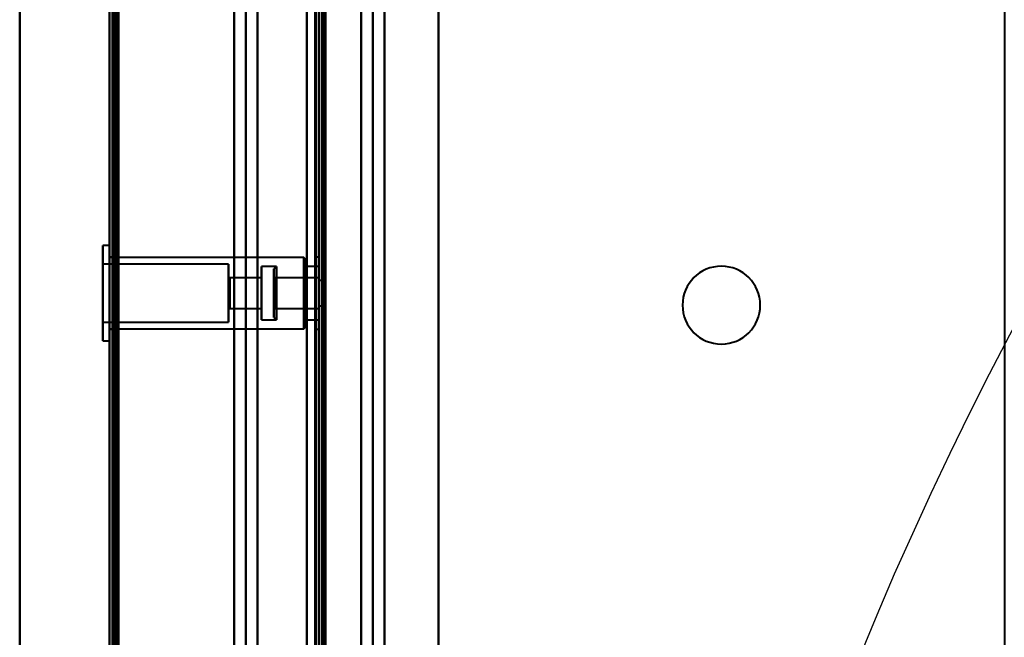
# Model space of a CAD drawing. Header units: millimetres. Extents: x -852 to 852, y -1321 to 592.
# Tile 47 of 111: x -705 to -540, y 216 to 319. Entities that reach past the tile are written whole.
import ezdxf

# ---------------------------------------------------------------- set-up
doc = ezdxf.new("R2010")
doc.units = ezdxf.units.MM
doc.layers.add('A-GENM', color=13, linetype='Continuous', lineweight=40)
doc.layers.add('G-IMPT', color=8, linetype='Continuous', lineweight=40)

# ---------------------------------------------------------------- blocks, each defined once
blk = doc.blocks.new('Nexa Toit - 1000-768948-Niveau de réf_')
at = {"layer": 'A-GENM'}
for p, q in [((-705, 490), (-705, -490)), ((-705, -490), (-705, 490))]:
    blk.add_line(p, q, dxfattribs=at)
blk = doc.blocks.new('NEXA 1500 CALQUES_dwg-769064-Niveau de réf_')
at = {"layer": 'G-IMPT'}
for p, q in [((-690, 449.35), (-690, -384.45)), ((-690, 449.35), (-690, -384.45)), ((-655, -383.95), (-655, 448.85)), ((-669.23, 432.95), (-669.23, -385.05)), ((-667.23, 432.95), (-667.23, -385.05)), ((-654.5, 413.85), (-654.5, -383.95)), ((-690, 313.9), (-691.1, 313.9)), ((-691.1, 313.9), (-691.1, 298.61)), ((-691.1, 313.29), (-691.1, 313.9)), ((-691.1, 298.61), (-691.1, 313.9)), ((-691.1, 313.29), (-691.1, 298)), ((-691.1, 298), (-691.1, 313.29)), ((-690, 313.9), (-690, 298.61)), ((-690, 313.9), (-690, 313.29)), ((-690, 298.61), (-690, 313.9)), ((-690, 313.29), (-690, 298)), ((-690, 298), (-690, 313.29)), ((-689.5, 311.95), (-690, 311.95)), ((-690, 311.95), (-690, 299.95)), ((-690, 311.95), (-690, 299.95)), ((-657.5, 311.9), (-690, 311.9)), ((-690, 300.45), (-690, 311.9)), ((-690, 300), (-690, 311.45)), ((-689.5, 299.95), (-689.5, 311.95)), ((-689.5, 299.95), (-689.5, 311.95)), ((-689.5, 311.95), (-689.5, 299.95)), ((-689.5, 311.95), (-689.5, 299.95)), ((-657.1, 311.5), (-657.5, 311.9)), ((-657.5, 300.45), (-657.5, 311.9)), ((-657.5, 311.9), (-657.5, 300.45)), ((-657.5, 300), (-657.5, 311.45)), ((-657.5, 311.45), (-657.5, 300)), ((-657.1, 300.82), (-657.1, 311.5)), ((-657.1, 311.5), (-657.1, 300.82)), ((-657.1, 300.4), (-657.1, 311.08)), ((-657.1, 311.08), (-657.1, 300.4)), ((-655, 311.95), (-655.5, 311.95)), ((-655.5, 311.95), (-655.5, 299.95)), ((-655.5, 311.95), (-655.5, 299.95)), ((-655.5, 299.95), (-655.5, 311.95)), ((-655.5, 299.95), (-655.5, 311.95)), ((-655, 311.95), (-655, 299.95)), ((-655, 311.95), (-655, 299.95)), ((-655, 299.95), (-655, 311.95)), ((-655, 299.95), (-655, 311.95)), ((-670.1, 310.8), (-691.1, 310.8)), ((-691.1, 310.8), (-691.1, 301.47)), ((-691.1, 301.47), (-691.1, 310.8)), ((-691.1, 310.43), (-691.1, 301.1)), ((-691.1, 301.1), (-691.1, 310.43)), ((-670.1, 310.8), (-670.1, 301.47)), ((-670.1, 301.47), (-670.1, 310.8)), ((-670.1, 310.43), (-670.1, 301.1)), ((-670.1, 301.1), (-670.1, 310.43)), ((-662.1, 310.4), (-664.6, 310.4)), ((-664.6, 310.4), (-664.6, 301.84)), ((-664.6, 301.84), (-664.6, 310.4)), ((-664.6, 310.06), (-664.6, 301.5)), ((-664.6, 301.5), (-664.6, 310.06)), ((-662.1, 310.4), (-662.5, 310)), ((-662.5, 310), (-662.5, 301.9)), ((-662.5, 310), (-662.5, 301.9)), ((-662.5, 301.9), (-662.5, 310)), ((-662.5, 301.9), (-662.5, 310)), ((-662.1, 310.4), (-662.1, 301.5)), ((-662.1, 310.4), (-662.1, 301.5)), ((-662.1, 310.06), (-662.1, 310.4)), ((-662.1, 301.84), (-662.1, 310.4)), ((-662.1, 301.5), (-662.1, 310.06)), ((-655, 310.4), (-657.1, 310.4)), ((-657.1, 310.4), (-657.1, 301.84)), ((-657.1, 301.84), (-657.1, 310.4)), ((-657.1, 310.06), (-657.1, 301.5)), ((-657.1, 301.5), (-657.1, 310.06)), ((-655, 310.4), (-655, 301.84)), ((-655, 301.5), (-655, 310.4)), ((-655, 301.5), (-655, 310.4)), ((-655, 310.06), (-655, 301.5)), ((-669.9, 308.5), (-670.1, 308.7)), ((-670.1, 308.7), (-670.1, 303.41)), ((-670.1, 303.41), (-670.1, 308.7)), ((-670.1, 308.49), (-670.1, 303.2)), ((-670.1, 303.2), (-670.1, 308.49)), ((-664.6, 308.5), (-669.9, 308.5)), ((-669.9, 308.5), (-669.9, 303.59)), ((-669.9, 303.59), (-669.9, 308.5)), ((-669.9, 308.31), (-669.9, 303.4)), ((-669.9, 303.4), (-669.9, 308.31)), ((-664.6, 308.5), (-664.6, 303.59)), ((-664.6, 303.59), (-664.6, 308.5)), ((-664.6, 308.31), (-664.6, 303.4)), ((-664.6, 303.4), (-664.6, 308.31)), ((-662.3, 308.5), (-662.5, 308.7)), ((-662.5, 308.7), (-662.5, 303.2)), ((-662.5, 308.7), (-662.5, 303.2)), ((-662.5, 303.2), (-662.5, 308.7)), ((-662.5, 303.2), (-662.5, 308.7)), ((-655, 308.5), (-662.3, 308.5)), ((-662.3, 308.5), (-662.3, 306.93)), ((-662.3, 308.5), (-662.3, 308.31)), ((-662.3, 306.93), (-662.3, 308.5)), ((-662.3, 303.4), (-662.3, 308.5)), ((-662.3, 308.31), (-662.3, 303.4)), ((-655, 308.5), (-655, 303.4)), ((-655, 308.5), (-655, 303.4)), ((-655, 303.59), (-655, 308.5)), ((-655, 303.4), (-655, 308.31)), ((-654, 308.05), (-655, 308.05)), ((-655, 308.05), (-655, 305.95)), ((-655, 305.95), (-655, 308.05)), ((-654, 308.05), (-654, 305.95)), ((-654, 305.95), (-654, 308.05)), ((-662.3, 306.93), (-662.3, 303.59)), ((-662.3, 303.4), (-662.3, 306.93)), ((-655, 305.95), (-655, 303.85)), ((-655, 303.85), (-655, 305.95)), ((-654, 305.95), (-654, 303.85)), ((-654, 303.85), (-654, 305.95)), ((-670.1, 303.2), (-669.9, 303.4)), ((-669.9, 303.4), (-664.6, 303.4)), ((-662.5, 303.2), (-662.3, 303.4)), ((-662.3, 303.4), (-655, 303.4)), ((-655, 303.85), (-654, 303.85)), ((-655, 303.4), (-655, 303.59)), ((-664.6, 301.5), (-662.1, 301.5)), ((-662.5, 301.9), (-662.1, 301.5)), ((-657.1, 301.5), (-655, 301.5)), ((-655, 301.84), (-655, 301.5)), ((-691.1, 301.1), (-670.1, 301.1)), ((-690, 300), (-657.5, 300)), ((-690, 299.95), (-689.5, 299.95)), ((-657.5, 300), (-657.1, 300.4)), ((-655.5, 299.95), (-655, 299.95)), ((-691.1, 298), (-691.1, 298.61)), ((-691.1, 298), (-690, 298)), ((-690, 298.61), (-690, 298))]:
    blk.add_line(p, q, dxfattribs=at)
at = {"layer": 'G-IMPT', "flags": 128}
for points in [[(-690, 449.35), (-690, 240.9), (-690, 32.45), (-690, -176), (-690, -384.45)], [(-690, -384.45), (-690, -176), (-690, 32.45), (-690, 240.9), (-690, 449.35)], [(-690, 449.35), (-690, 240.9), (-690, 32.45), (-690, -176), (-690, -384.45)], [(-690, -384.45), (-690, -176), (-690, 32.45), (-690, 240.9), (-690, 449.35)], [(-690, 449.35), (-690, 240.9), (-690, 32.45), (-690, -176), (-690, -384.45)], [(-690, -384.45), (-690, -176), (-690, 32.45), (-690, 240.9), (-690, 449.35)], [(-690, 449.35), (-690, 240.9), (-690, 32.45), (-690, -176), (-690, -384.45)], [(-690, -384.45), (-690, -176), (-690, 32.45), (-690, 240.9), (-690, 449.35)], [(-689.5, 449.35), (-689.5, 240.9), (-689.5, 32.45), (-689.5, -176), (-689.5, -384.45)], [(-689.5, -384.45), (-689.5, -176), (-689.5, 32.45), (-689.5, 240.9), (-689.5, 449.35)], [(-689.5, 449.35), (-689.5, 240.9), (-689.5, 32.45), (-689.5, -176), (-689.5, -384.45)], [(-689.4, 449.35), (-689.4, 240.9), (-689.4, 32.45), (-689.4, -176), (-689.4, -384.45)], [(-689.4, -384.45), (-689.4, -176), (-689.4, 32.45), (-689.4, 240.9), (-689.4, 449.35)], [(-689.4, -384.45), (-689.4, -176), (-689.4, 32.45), (-689.4, 240.9), (-689.4, 449.35)], [(-689.4, 449.35), (-689.4, 240.9), (-689.4, 32.45), (-689.4, -176), (-689.4, -384.45)], [(-689.4, -384.45), (-689.4, -176), (-689.4, 32.45), (-689.4, 240.9), (-689.4, 449.35)], [(-689.4, -384.45), (-689.4, -176), (-689.4, 32.45), (-689.4, 240.9), (-689.4, 449.35)], [(-689.4, 449.35), (-689.4, 240.9), (-689.4, 32.45), (-689.4, -176), (-689.4, -384.45)], [(-689.4, -384.45), (-689.4, -176), (-689.4, 32.45), (-689.4, 240.9), (-689.4, 449.35)], [(-689.4, 449.35), (-689.4, 240.9), (-689.4, 32.45), (-689.4, -176), (-689.4, -384.45)], [(-689.5, 448.85), (-689.5, 240.65), (-689.5, 32.45), (-689.5, -175.75), (-689.5, -383.95)], [(-689.5, -383.95), (-689.5, -175.75), (-689.5, 32.45), (-689.5, 240.65), (-689.5, 448.85)], [(-689.5, 448.85), (-689.5, 240.65), (-689.5, 32.45), (-689.5, -175.75), (-689.5, -383.95)], [(-689.5, -383.95), (-689.5, -175.75), (-689.5, 32.45), (-689.5, 240.65), (-689.5, 448.85)], [(-689.5, 448.85), (-689.5, 240.65), (-689.5, 32.45), (-689.5, -175.75), (-689.5, -383.95)], [(-689.5, -383.95), (-689.5, -175.75), (-689.5, 32.45), (-689.5, 240.65), (-689.5, 448.85)], [(-689, 448.95), (-689, 240.7), (-689, 32.45), (-689, -175.8), (-689, -384.05)], [(-689, -384.05), (-689, -175.8), (-689, 32.45), (-689, 240.7), (-689, 448.95)], [(-689, -383.95), (-689, -175.75), (-689, 32.45), (-689, 240.65), (-689, 448.85)], [(-689, 448.85), (-689, 240.65), (-689, 32.45), (-689, -175.75), (-689, -383.95)], [(-688.9, 448.85), (-688.9, 240.65), (-688.9, 32.45), (-688.9, -175.75), (-688.9, -383.95)], [(-688.9, -383.95), (-688.9, -175.75), (-688.9, 32.45), (-688.9, 240.65), (-688.9, 448.85)], [(-688.5, 448.85), (-688.5, 240.65), (-688.5, 32.45), (-688.5, -175.75), (-688.5, -383.95)], [(-688.5, 448.85), (-688.5, 240.65), (-688.5, 32.45), (-688.5, -175.75), (-688.5, -383.95)], [(-688.5, -383.95), (-688.5, -175.75), (-688.5, 32.45), (-688.5, 240.65), (-688.5, 448.85)], [(-688.5, -383.95), (-688.5, -175.75), (-688.5, 32.45), (-688.5, 240.65), (-688.5, 448.85)], [(-688.5, 448.85), (-688.5, 240.65), (-688.5, 32.45), (-688.5, -175.75), (-688.5, -383.95)], [(-688.5, -383.95), (-688.5, -175.75), (-688.5, 32.45), (-688.5, 240.65), (-688.5, 448.85)], [(-688.5, 448.85), (-688.5, 240.65), (-688.5, 32.45), (-688.5, -175.75), (-688.5, -383.95)], [(-688.5, -383.95), (-688.5, -175.75), (-688.5, 32.45), (-688.5, 240.65), (-688.5, 448.85)], [(-657, -383.95), (-657, -175.75), (-657, 32.45), (-657, 240.65), (-657, 448.85)], [(-657, -383.95), (-657, -175.75), (-657, 32.45), (-657, 240.65), (-657, 448.85)], [(-657, 448.85), (-657, 240.65), (-657, 32.45), (-657, -175.75), (-657, -383.95)], [(-657, 448.85), (-657, 240.65), (-657, 32.45), (-657, -175.75), (-657, -383.95)], [(-657, -383.95), (-657, -175.75), (-657, 32.45), (-657, 240.65), (-657, 448.85)], [(-657, 448.85), (-657, 240.65), (-657, 32.45), (-657, -175.75), (-657, -383.95)], [(-655.6, 448.85), (-655.6, 240.65), (-655.6, 32.45), (-655.6, -175.75), (-655.6, -383.95)], [(-655.6, -383.95), (-655.6, -175.75), (-655.6, 32.45), (-655.6, 240.65), (-655.6, 448.85)], [(-655.6, -383.95), (-655.6, -175.75), (-655.6, 32.45), (-655.6, 240.65), (-655.6, 448.85)], [(-655.6, 448.85), (-655.6, 240.65), (-655.6, 32.45), (-655.6, -175.75), (-655.6, -383.95)], [(-655.6, -383.95), (-655.6, -175.75), (-655.6, 32.45), (-655.6, 240.65), (-655.6, 448.85)], [(-655.6, 448.85), (-655.6, 240.65), (-655.6, 32.45), (-655.6, -175.75), (-655.6, -383.95)], [(-655.5, 448.85), (-655.5, 240.65), (-655.5, 32.45), (-655.5, -175.75), (-655.5, -383.95)], [(-655.5, -383.95), (-655.5, -175.75), (-655.5, 32.45), (-655.5, 240.65), (-655.5, 448.85)], [(-669.17, -385.05), (-669.17, -180.55), (-669.17, 23.95), (-669.17, 228.45), (-669.17, 432.95)], [(-669.17, 432.95), (-669.17, 228.45), (-669.17, 23.95), (-669.17, -180.55), (-669.17, -385.05)], [(-667.2, -385.05), (-667.2, -180.55), (-667.2, 23.95), (-667.2, 228.45), (-667.2, 432.95)], [(-667.2, 432.95), (-667.2, 228.45), (-667.2, 23.95), (-667.2, -180.55), (-667.2, -385.05)], [(-665.23, 432.95), (-665.23, 228.45), (-665.23, 23.95), (-665.23, -180.55), (-665.23, -385.05)], [(-665.23, 432.95), (-665.23, 228.6), (-665.23, 24.25), (-665.23, -180.1), (-665.23, -384.45)], [(-665.23, -385.05), (-665.23, -180.55), (-665.23, 23.95), (-665.23, 228.45), (-665.23, 432.95)], [(-665.23, -384.45), (-665.23, -180.1), (-665.23, 24.25), (-665.23, 228.6), (-665.23, 432.95)], [(-657, -384.45), (-657, -180.1), (-657, 24.25), (-657, 228.6), (-657, 432.95)], [(-657, 432.95), (-657, 228.6), (-657, 24.25), (-657, -180.1), (-657, -384.45)], [(-635, 425.95), (-635, 224.95), (-635, 23.95), (-635, -177.05), (-635, -378.05)], [(-635, -378.05), (-635, -177.05), (-635, 23.95), (-635, 224.95), (-635, 425.95)], [(-655, -383.95), (-655, -183.73), (-655, 16.5), (-655, 216.72), (-655, 416.95)], [(-655, 416.95), (-655, 216.72), (-655, 16.5), (-655, -183.73), (-655, -383.95)], [(-655, 414.35), (-655, 214.77), (-655, 15.2), (-655, -184.38), (-655, -383.95)], [(-655, 414.35), (-655, 214.77), (-655, 15.2), (-655, -184.38), (-655, -383.95)], [(-655, -383.95), (-655, -184.38), (-655, 15.2), (-655, 214.77), (-655, 414.35)], [(-655, -383.95), (-655, -184.38), (-655, 15.2), (-655, 214.77), (-655, 414.35)], [(-655, 414.35), (-655, 214.65), (-655, 14.95), (-655, -184.75), (-655, -384.45)], [(-655, -384.45), (-655, -184.75), (-655, 14.95), (-655, 214.65), (-655, 414.35)], [(-654.5, -384.45), (-654.5, -184.75), (-654.5, 14.95), (-654.5, 214.65), (-654.5, 414.35)], [(-654.5, -383.95), (-654.5, -184.5), (-654.5, 14.95), (-654.5, 214.4), (-654.5, 413.85)], [(-654.5, 413.85), (-654.5, 214.4), (-654.5, 14.95), (-654.5, -184.5), (-654.5, -383.95)], [(-654.5, -383.95), (-654.5, -184.5), (-654.5, 14.95), (-654.5, 214.4), (-654.5, 413.85)], [(-654.5, 413.85), (-654.5, 214.4), (-654.5, 14.95), (-654.5, -184.5), (-654.5, -383.95)], [(-654.5, -383.95), (-654.5, -184.5), (-654.5, 14.95), (-654.5, 214.4), (-654.5, 413.85)], [(-654.5, 413.85), (-654.5, 214.4), (-654.5, 14.95), (-654.5, -184.5), (-654.5, -383.95)], [(-654.4, 414.35), (-654.4, 214.65), (-654.4, 14.95), (-654.4, -184.75), (-654.4, -384.45)], [(-654.4, 414.35), (-654.4, 214.65), (-654.4, 14.95), (-654.4, -184.75), (-654.4, -384.45)], [(-654.4, -384.45), (-654.4, -184.75), (-654.4, 14.95), (-654.4, 214.65), (-654.4, 414.35)], [(-654, 413.95), (-654, 214.45), (-654, 14.95), (-654, -184.55), (-654, -384.05)], [(-654, -384.05), (-654, -184.55), (-654, 14.95), (-654, 214.45), (-654, 413.95)], [(-654, -383.95), (-654, -184.5), (-654, 14.95), (-654, 214.4), (-654, 413.85)], [(-654, 413.85), (-654, 214.4), (-654, 14.95), (-654, -184.5), (-654, -383.95)], [(-653.9, -383.95), (-653.9, -184.5), (-653.9, 14.95), (-653.9, 214.4), (-653.9, 413.85)], [(-653.9, 413.85), (-653.9, 214.4), (-653.9, 14.95), (-653.9, -184.5), (-653.9, -383.95)], [(-635, 414.35), (-635, 216.25), (-635, 18.15), (-635, -179.95), (-635, -378.05)], [(-635, -378.05), (-635, -179.95), (-635, 18.15), (-635, 216.25), (-635, 414.35)], [(-540.43, 414.35), (-540.43, 216.25), (-540.43, 18.15), (-540.43, -179.95), (-540.43, -378.05)], [(-647.95, -363.83), (-647.95, -169.94), (-647.95, 23.95), (-647.95, 217.84), (-647.95, 411.73)], [(-647.95, 411.73), (-647.95, 217.84), (-647.95, 23.95), (-647.95, -169.94), (-647.95, -363.83)], [(-645.98, 411.79), (-645.98, 217.87), (-645.98, 23.95), (-645.98, -169.97), (-645.98, -363.89)], [(-645.98, -363.89), (-645.98, -169.97), (-645.98, 23.95), (-645.98, 217.87), (-645.98, 411.79)], [(-644.01, 411.73), (-644.01, 217.84), (-644.01, 23.95), (-644.01, -169.94), (-644.01, -363.83)], [(-644.01, -363.83), (-644.01, -169.94), (-644.01, 23.95), (-644.01, 217.84), (-644.01, 411.73)], [(-644.01, 411.73), (-644.01, 217.84), (-644.01, 23.95), (-644.01, -169.94), (-644.01, -363.83)], [(-644.01, -363.83), (-644.01, -169.94), (-644.01, 23.95), (-644.01, 217.84), (-644.01, 411.73)]]:
    blk.add_lwpolyline(points, dxfattribs=at)
at = {"layer": 'G-IMPT'}
for start, end in [(90, 180), (0, 180), (90, 270), (360, 180), (0, 90), (270, 90), (180, 0), (180, 0), (180, 0)]:
    blk.add_arc((-587.72, 303.95), 6.5, start, end, dxfattribs=at)

msp = doc.modelspace()

# ---------------------------------------------------------------- linework, layer by layer
at = {"color": 94, "lineweight": 30}
msp.add_circle((0, -17.5), 609.6, dxfattribs=at)

# ---------------------------------------------------------------- block references
at = {"layer": 'A-GENM'}
msp.add_blockref('Nexa Toit - 1000-768948-Niveau de réf_', (0, 0), dxfattribs=at)
at = {"layer": 'G-IMPT'}
msp.add_blockref('NEXA 1500 CALQUES_dwg-769064-Niveau de réf_', (0, -32.45), dxfattribs=at)

doc.saveas('drawing.dxf')
